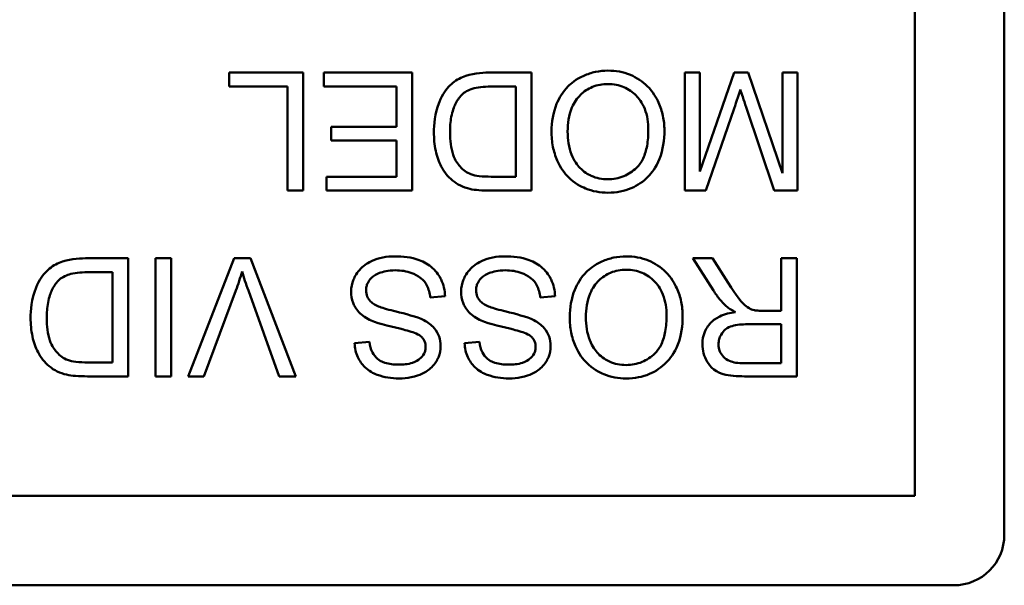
# Model space of a CAD drawing. Header units: inches. Extents: x 0.2 to 58.8, y 1.7 to 68.8.
# Tile 16 of 256: x 51.713 to 52.297, y 10.276 to 10.612. Entities that reach past the tile are written whole.
import ezdxf

# ---------------------------------------------------------------- set-up
doc = ezdxf.new("R2010")
doc.units = ezdxf.units.IN
doc.header["$MEASUREMENT"] = 0
doc.layers.add('Visible (ANSI)', color=7, linetype='Continuous', lineweight=50)

msp = doc.modelspace()

# ---------------------------------------------------------------- linework, layer by layer
at = {"layer": 'Visible (ANSI)'}
for p, q in [((52.29694, 11.04649), (52.29694, 10.30649)), ((52.24387, 11.02342), (52.24387, 10.32956)), ((51.88093, 10.5806), (51.83718, 10.5806)), ((51.83718, 10.5806), (51.83718, 10.57233)), ((51.88093, 10.5106), (51.88093, 10.5806)), ((51.94559, 10.5806), (51.8933, 10.5806)), ((51.8933, 10.5806), (51.8933, 10.57233)), ((51.94559, 10.5106), (51.94559, 10.5806)), ((52.01644, 10.5806), (51.99115, 10.5806)), ((52.01644, 10.5106), (52.01644, 10.5806)), ((52.11632, 10.5806), (52.10741, 10.5806)), ((52.10741, 10.5806), (52.10741, 10.5106)), ((52.13676, 10.5806), (52.11632, 10.52202)), ((52.11632, 10.52202), (52.11632, 10.5806)), ((52.14508, 10.5806), (52.13676, 10.5806)), ((52.16535, 10.521), (52.14508, 10.5806)), ((52.17426, 10.5806), (52.16535, 10.5806)), ((52.16535, 10.5806), (52.16535, 10.521)), ((52.17426, 10.5106), (52.17426, 10.5806)), ((51.83718, 10.57233), (51.87164, 10.57233)), ((51.87164, 10.57233), (51.87164, 10.5106)), ((51.8933, 10.57233), (51.93631, 10.57233)), ((51.93631, 10.57233), (51.93631, 10.54853)), ((51.99222, 10.57233), (52.00716, 10.57233)), ((52.00716, 10.57233), (52.00716, 10.51887)), ((52.11984, 10.5106), (52.13665, 10.55931)), ((52.14375, 10.56017), (52.16034, 10.5106)), ((51.93631, 10.54853), (51.89752, 10.54853)), ((51.89752, 10.54853), (51.89752, 10.54026)), ((51.89752, 10.54026), (51.93631, 10.54026)), ((51.93631, 10.54026), (51.93631, 10.51887)), ((51.93631, 10.51887), (51.8949, 10.51887)), ((51.8949, 10.51887), (51.8949, 10.5106)), ((52.00716, 10.51887), (51.99243, 10.51887)), ((51.87164, 10.5106), (51.88093, 10.5106)), ((51.8949, 10.5106), (51.94559, 10.5106)), ((51.99233, 10.5106), (52.01644, 10.5106)), ((52.10741, 10.5106), (52.11984, 10.5106)), ((52.16034, 10.5106), (52.17426, 10.5106)), ((51.77721, 10.47044), (51.75192, 10.47044)), ((51.77721, 10.40044), (51.77721, 10.47044)), ((51.80276, 10.47044), (51.79348, 10.47044)), ((51.79348, 10.47044), (51.79348, 10.40044)), ((51.80276, 10.40044), (51.80276, 10.47044)), ((51.84011, 10.47044), (51.81269, 10.40044)), ((51.84966, 10.47044), (51.84011, 10.47044)), ((51.87671, 10.40044), (51.84966, 10.47044)), ((52.12379, 10.47044), (52.11221, 10.47044)), ((52.11221, 10.47044), (52.12433, 10.45139)), ((52.13308, 10.45588), (52.12379, 10.47044)), ((52.17384, 10.47044), (52.16455, 10.47044)), ((52.16455, 10.47044), (52.16455, 10.43934)), ((52.17384, 10.40044), (52.17384, 10.47044)), ((51.75298, 10.46217), (51.76792, 10.46217)), ((51.76792, 10.46217), (51.76792, 10.40871)), ((51.82213, 10.40044), (51.84107, 10.45129)), ((51.84849, 10.45129), (51.86668, 10.40044)), ((51.95642, 10.44718), (51.96517, 10.44793)), ((52.02167, 10.44718), (52.03042, 10.44793)), ((52.16455, 10.43934), (52.15383, 10.43934)), ((52.14465, 10.43133), (52.16455, 10.43133)), ((52.16455, 10.43133), (52.16455, 10.40818)), ((51.92035, 10.42082), (51.9115, 10.42013)), ((51.98561, 10.42082), (51.97675, 10.42013)), ((51.76792, 10.40871), (51.7532, 10.40871)), ((52.16455, 10.40818), (52.14241, 10.40818)), ((51.75309, 10.40044), (51.77721, 10.40044)), ((51.79348, 10.40044), (51.80276, 10.40044)), ((51.81269, 10.40044), (51.82213, 10.40044)), ((51.86668, 10.40044), (51.87671, 10.40044)), ((52.14279, 10.40044), (52.17384, 10.40044)), ((52.24387, 10.32956), (50.65001, 10.32956)), ((52.26694, 10.27649), (50.62694, 10.27649))]:
    msp.add_line(p, q, dxfattribs=at)
msp.add_arc((52.26694, 10.30649), 0.03, 270, 0, dxfattribs=at)
for points, knots in [([(51.99115, 10.5806), (51.98666, 10.5806), (51.98078, 10.58015), (51.97266, 10.57679), (51.97029, 10.5752), (51.96595, 10.5708), (51.96372, 10.56797), (51.95896, 10.55626), (51.95856, 10.54954), (51.95856, 10.54523)], [-0.1200795, -0.1200795, -0.1200795, -0.1200795, -0.0782796, -0.0782796, -0.0553638, -0.0553638, -0.0328697, -0.0328697, 0, 0, 0, 0]), ([(52.06179, 10.58177), (52.05931, 10.58177), (52.05684, 10.58153), (52.052, 10.58051), (52.04968, 10.57975), (52.04263, 10.5766), (52.03973, 10.57402), (52.03491, 10.56919), (52.03278, 10.5654), (52.02924, 10.55681), (52.02834, 10.55131), (52.02834, 10.54571)], [-0.09545269, -0.09545269, -0.09545269, -0.09545269, -0.08943102, -0.08943102, -0.0834784, -0.0834784, -0.07076079, -0.07076079, -0.04272432, -0.04272432, 0, 0, 0, 0]), ([(52.0953, 10.54651), (52.0953, 10.54933), (52.09502, 10.55212), (52.09385, 10.55762), (52.09299, 10.56026), (52.09056, 10.56567), (52.08858, 10.56923), (52.08229, 10.57542), (52.07883, 10.5777), (52.07086, 10.58101), (52.06639, 10.58177), (52.06179, 10.58177)], [-0.1682322, -0.1682322, -0.1682322, -0.1682322, -0.1351873, -0.1351873, -0.1023597, -0.1023597, -0.0657531, -0.0657531, -0.0349902, -0.0349902, 0, 0, 0, 0]), ([(51.97509, 10.56742), (51.9759, 10.56824), (51.97681, 10.56893), (51.97914, 10.57028), (51.98049, 10.57077), (51.98426, 10.572), (51.98812, 10.57233), (51.99222, 10.57233)], [-0.04708302, -0.04708302, -0.04708302, -0.04708302, -0.04035783, -0.04035783, -0.03126514, -0.03126514, 0, 0, 0, 0]), ([(52.03789, 10.5456), (52.03789, 10.55042), (52.03853, 10.55539), (52.04178, 10.56307), (52.04357, 10.5655), (52.04761, 10.56944), (52.04992, 10.571), (52.05551, 10.57331), (52.05864, 10.57382), (52.06185, 10.57382)], [-0.09679235, -0.09679235, -0.09679235, -0.09679235, -0.06739595, -0.06739595, -0.04602454, -0.04602454, -0.02441336, -0.02441336, 0, 0, 0, 0]), ([(52.06185, 10.57382), (52.0635, 10.57382), (52.06515, 10.57368), (52.06832, 10.57307), (52.06982, 10.57262), (52.07403, 10.57083), (52.07645, 10.56911), (52.08006, 10.56541), (52.0821, 10.56294), (52.08518, 10.55515), (52.08575, 10.55085), (52.08575, 10.54661)], [-0.1546798, -0.1546798, -0.1546798, -0.1546798, -0.1305725, -0.1305725, -0.1076542, -0.1076542, -0.063798, -0.063798, -0.0323126, -0.0323126, 0, 0, 0, 0]), ([(51.96811, 10.54507), (51.96811, 10.54817), (51.96832, 10.55137), (51.96953, 10.55784), (51.97045, 10.56014), (51.97219, 10.56384), (51.97346, 10.56578), (51.97509, 10.56742)], [-0.04322359, -0.04322359, -0.04322359, -0.04322359, -0.03115537, -0.03115537, -0.01763793, -0.01763793, 0, 0, 0, 0]), ([(52.13665, 10.55931), (52.13738, 10.56142), (52.13816, 10.5637), (52.13936, 10.5673), (52.13992, 10.56902), (52.14038, 10.57052)], [-0.02908715, -0.02908715, -0.02908715, -0.02908715, -0.01194965, -0.01194965, 0, 0, 0, 0]), ([(52.14038, 10.57052), (52.14081, 10.56916), (52.14132, 10.56757), (52.1424, 10.56425), (52.1431, 10.56213), (52.14375, 10.56017)], [-0.02649368, -0.02649368, -0.02649368, -0.02649368, -0.01572996, -0.01572996, 0, 0, 0, 0]), ([(51.95856, 10.54523), (51.95856, 10.54153), (51.95887, 10.53782), (51.96039, 10.53075), (51.96148, 10.52767), (51.96463, 10.52172), (51.96683, 10.51894), (51.9696, 10.51663)], [-0.07618913, -0.07618913, -0.07618913, -0.07618913, -0.05129348, -0.05129348, -0.02748299, -0.02748299, 0, 0, 0, 0]), ([(51.98048, 10.52031), (51.97928, 10.52077), (51.97817, 10.52138), (51.97602, 10.52291), (51.97502, 10.52384), (51.97277, 10.5264), (51.97118, 10.52848), (51.96859, 10.53577), (51.96811, 10.54041), (51.96811, 10.54507)], [-0.1050644, -0.1050644, -0.1050644, -0.1050644, -0.0860517, -0.0860517, -0.0659504, -0.0659504, -0.0354965, -0.0354965, 0, 0, 0, 0]), ([(52.02834, 10.54571), (52.02834, 10.54267), (52.0286, 10.53964), (52.02972, 10.53386), (52.03054, 10.53115), (52.03376, 10.52375), (52.03626, 10.52072), (52.04197, 10.51495), (52.04601, 10.51294), (52.0527, 10.51016), (52.05718, 10.50937), (52.06179, 10.50937)], [-0.07681568, -0.07681568, -0.07681568, -0.07681568, -0.0708986, -0.0708986, -0.06534204, -0.06534204, -0.05518146, -0.05518146, -0.0351539, -0.0351539, 0, 0, 0, 0]), ([(52.06174, 10.51732), (52.06003, 10.51732), (52.05832, 10.51748), (52.05502, 10.51817), (52.05345, 10.51868), (52.04995, 10.52026), (52.04746, 10.52173), (52.04359, 10.52574), (52.04172, 10.5282), (52.03853, 10.53629), (52.03789, 10.54096), (52.03789, 10.5456)], [-0.1797127, -0.1797127, -0.1797127, -0.1797127, -0.1447044, -0.1447044, -0.1108661, -0.1108661, -0.066223, -0.066223, -0.0353474, -0.0353474, 0, 0, 0, 0]), ([(52.08575, 10.54661), (52.08575, 10.54348), (52.08554, 10.54025), (52.08451, 10.53461), (52.08378, 10.53204), (52.08167, 10.52762), (52.08038, 10.52574), (52.07656, 10.52205), (52.07398, 10.5203), (52.06817, 10.51788), (52.065, 10.51732), (52.06174, 10.51732)], [-0.1091134, -0.1091134, -0.1091134, -0.1091134, -0.0852016, -0.0852016, -0.0653463, -0.0653463, -0.0478786, -0.0478786, -0.0248683, -0.0248683, 0, 0, 0, 0]), ([(52.06179, 10.50937), (52.06424, 10.50937), (52.06669, 10.50958), (52.07136, 10.51047), (52.07355, 10.51112), (52.07947, 10.51364), (52.08279, 10.51598), (52.08757, 10.5209), (52.09035, 10.52422), (52.09453, 10.53486), (52.0953, 10.54073), (52.0953, 10.54651)], [-0.2269139, -0.2269139, -0.2269139, -0.2269139, -0.1883472, -0.1883472, -0.1521264, -0.1521264, -0.0871063, -0.0871063, -0.0440243, -0.0440243, 0, 0, 0, 0]), ([(51.99243, 10.51887), (51.99014, 10.51887), (51.98763, 10.51895), (51.98363, 10.51944), (51.98189, 10.51977), (51.98048, 10.52031)], [-0.0269249, -0.0269249, -0.0269249, -0.0269249, -0.01152465, -0.01152465, 0, 0, 0, 0]), ([(51.9696, 10.51663), (51.97102, 10.5154), (51.97258, 10.51439), (51.97604, 10.51269), (51.97792, 10.51206), (51.97984, 10.51161)], [-0.02936972, -0.02936972, -0.02936972, -0.02936972, -0.01506774, -0.01506774, 0, 0, 0, 0]), ([(51.97984, 10.51161), (51.98152, 10.51122), (51.98342, 10.51099), (51.98747, 10.51066), (51.98998, 10.5106), (51.99233, 10.5106)], [-0.03094406, -0.03094406, -0.03094406, -0.03094406, -0.01790256, -0.01790256, 0, 0, 0, 0]), ([(51.75192, 10.47044), (51.74742, 10.47044), (51.74154, 10.46999), (51.73343, 10.46663), (51.73105, 10.46504), (51.72671, 10.46065), (51.72448, 10.45781), (51.71972, 10.4461), (51.71932, 10.43938), (51.71932, 10.43507)], [-0.1200795, -0.1200795, -0.1200795, -0.1200795, -0.0782796, -0.0782796, -0.0553638, -0.0553638, -0.0328697, -0.0328697, 0, 0, 0, 0]), ([(51.93529, 10.47161), (51.93291, 10.47161), (51.93054, 10.47141), (51.92602, 10.47049), (51.92389, 10.46981), (51.91982, 10.46796), (51.9174, 10.46656), (51.91287, 10.46205), (51.91159, 10.45962), (51.9099, 10.45557), (51.90942, 10.45316), (51.90942, 10.45065)], [-0.07460843, -0.07460843, -0.07460843, -0.07460843, -0.06031583, -0.06031583, -0.04686611, -0.04686611, -0.0334595, -0.0334595, -0.0191311, -0.0191311, 0, 0, 0, 0]), ([(51.96517, 10.44793), (51.96512, 10.44966), (51.96491, 10.45139), (51.96412, 10.45471), (51.96357, 10.45629), (51.96188, 10.4598), (51.96032, 10.46232), (51.95549, 10.46677), (51.95276, 10.46834), (51.94524, 10.47108), (51.94012, 10.47161), (51.93529, 10.47161)], [-0.1265646, -0.1265646, -0.1265646, -0.1265646, -0.1063105, -0.1063105, -0.0867708, -0.0867708, -0.06092, -0.06092, -0.0367883, -0.0367883, 0, 0, 0, 0]), ([(52.00054, 10.47161), (51.99817, 10.47161), (51.99579, 10.47141), (51.99127, 10.47049), (51.98914, 10.46981), (51.98508, 10.46796), (51.98265, 10.46656), (51.97812, 10.46205), (51.97684, 10.45962), (51.97515, 10.45557), (51.97467, 10.45316), (51.97467, 10.45065)], [-0.07460843, -0.07460843, -0.07460843, -0.07460843, -0.06031583, -0.06031583, -0.04686611, -0.04686611, -0.0334595, -0.0334595, -0.0191311, -0.0191311, 0, 0, 0, 0]), ([(52.03042, 10.44793), (52.03037, 10.44966), (52.03016, 10.45139), (52.02937, 10.45471), (52.02882, 10.45629), (52.02713, 10.4598), (52.02558, 10.46232), (52.02074, 10.46677), (52.01801, 10.46834), (52.01049, 10.47108), (52.00537, 10.47161), (52.00054, 10.47161)], [-0.1265646, -0.1265646, -0.1265646, -0.1265646, -0.1063105, -0.1063105, -0.0867708, -0.0867708, -0.06092, -0.06092, -0.0367883, -0.0367883, 0, 0, 0, 0]), ([(52.07263, 10.47161), (52.07014, 10.47161), (52.06767, 10.47137), (52.06283, 10.47035), (52.06051, 10.46959), (52.05346, 10.46644), (52.05056, 10.46386), (52.04574, 10.45903), (52.04361, 10.45524), (52.04007, 10.44665), (52.03917, 10.44115), (52.03917, 10.43555)], [-0.09545269, -0.09545269, -0.09545269, -0.09545269, -0.08943102, -0.08943102, -0.0834784, -0.0834784, -0.07076079, -0.07076079, -0.04272432, -0.04272432, 0, 0, 0, 0]), ([(52.10613, 10.43635), (52.10613, 10.43917), (52.10585, 10.44196), (52.10469, 10.44746), (52.10382, 10.4501), (52.1014, 10.45551), (52.09941, 10.45907), (52.09312, 10.46526), (52.08966, 10.46754), (52.08169, 10.47085), (52.07722, 10.47161), (52.07263, 10.47161)], [-0.1682322, -0.1682322, -0.1682322, -0.1682322, -0.1351873, -0.1351873, -0.1023597, -0.1023597, -0.0657531, -0.0657531, -0.0349902, -0.0349902, 0, 0, 0, 0]), ([(51.73586, 10.45726), (51.73666, 10.45808), (51.73757, 10.45877), (51.7399, 10.46012), (51.74125, 10.46062), (51.74502, 10.46184), (51.74888, 10.46217), (51.75298, 10.46217)], [-0.04708302, -0.04708302, -0.04708302, -0.04708302, -0.04035783, -0.04035783, -0.03126514, -0.03126514, 0, 0, 0, 0]), ([(51.84107, 10.45129), (51.84178, 10.45318), (51.84244, 10.45508), (51.84369, 10.45889), (51.84427, 10.46079), (51.84481, 10.4627)], [-0.03052476, -0.03052476, -0.03052476, -0.03052476, -0.01515726, -0.01515726, 0, 0, 0, 0]), ([(51.84481, 10.4627), (51.84532, 10.46086), (51.84588, 10.45901), (51.84711, 10.45521), (51.84779, 10.45324), (51.84849, 10.45129)], [-0.03042318, -0.03042318, -0.03042318, -0.03042318, -0.0157987, -0.0157987, 0, 0, 0, 0]), ([(51.91833, 10.45145), (51.91833, 10.45219), (51.9184, 10.45293), (51.91873, 10.45437), (51.91897, 10.45506), (51.91973, 10.45667), (51.92043, 10.45784), (51.92298, 10.4602), (51.9246, 10.46109), (51.92836, 10.46255), (51.93139, 10.46334), (51.93572, 10.46334)], [-0.1198464, -0.1198464, -0.1198464, -0.1198464, -0.1021476, -0.1021476, -0.0845665, -0.0845665, -0.0597157, -0.0597157, -0.033016, -0.033016, 0, 0, 0, 0]), ([(51.93572, 10.46334), (51.93908, 10.46334), (51.9424, 10.46285), (51.94672, 10.46119), (51.949, 10.46022), (51.95246, 10.45735), (51.95351, 10.45603), (51.95551, 10.45217), (51.95612, 10.44966), (51.95642, 10.44718)], [-0.107324, -0.107324, -0.107324, -0.107324, -0.0533157, -0.0533157, -0.0330085, -0.0330085, -0.0190304, -0.0190304, 0, 0, 0, 0]), ([(51.98358, 10.45145), (51.98358, 10.45219), (51.98366, 10.45293), (51.98398, 10.45437), (51.98422, 10.45506), (51.98498, 10.45667), (51.98568, 10.45784), (51.98824, 10.4602), (51.98986, 10.46109), (51.99361, 10.46255), (51.99664, 10.46334), (52.00097, 10.46334)], [-0.1198464, -0.1198464, -0.1198464, -0.1198464, -0.1021476, -0.1021476, -0.0845665, -0.0845665, -0.0597157, -0.0597157, -0.033016, -0.033016, 0, 0, 0, 0]), ([(52.00097, 10.46334), (52.00433, 10.46334), (52.00766, 10.46285), (52.01197, 10.46119), (52.01425, 10.46022), (52.01771, 10.45735), (52.01877, 10.45603), (52.02076, 10.45217), (52.02137, 10.44966), (52.02167, 10.44718)], [-0.107324, -0.107324, -0.107324, -0.107324, -0.0533157, -0.0533157, -0.0330085, -0.0330085, -0.0190304, -0.0190304, 0, 0, 0, 0]), ([(52.04872, 10.43544), (52.04872, 10.44026), (52.04936, 10.44523), (52.05261, 10.45291), (52.0544, 10.45534), (52.05844, 10.45928), (52.06075, 10.46084), (52.06634, 10.46315), (52.06947, 10.46366), (52.07268, 10.46366)], [-0.09679235, -0.09679235, -0.09679235, -0.09679235, -0.06739595, -0.06739595, -0.04602454, -0.04602454, -0.02441336, -0.02441336, 0, 0, 0, 0]), ([(52.07268, 10.46366), (52.07433, 10.46366), (52.07598, 10.46352), (52.07915, 10.46291), (52.08065, 10.46246), (52.08486, 10.46067), (52.08728, 10.45895), (52.09089, 10.45525), (52.09293, 10.45278), (52.09601, 10.44499), (52.09658, 10.44069), (52.09658, 10.43645)], [-0.1546798, -0.1546798, -0.1546798, -0.1546798, -0.1305725, -0.1305725, -0.1076542, -0.1076542, -0.063798, -0.063798, -0.0323126, -0.0323126, 0, 0, 0, 0]), ([(51.72887, 10.43491), (51.72887, 10.43801), (51.72908, 10.44121), (51.73029, 10.44768), (51.73121, 10.44998), (51.73295, 10.45368), (51.73422, 10.45563), (51.73586, 10.45726)], [-0.04322359, -0.04322359, -0.04322359, -0.04322359, -0.03115537, -0.03115537, -0.01763793, -0.01763793, 0, 0, 0, 0]), ([(52.14865, 10.43966), (52.14754, 10.43993), (52.14649, 10.44037), (52.14415, 10.44165), (52.14318, 10.44245), (52.14068, 10.44495), (52.13823, 10.44786), (52.13308, 10.45588)], [-0.1511237, -0.1511237, -0.1511237, -0.1511237, -0.1173884, -0.1173884, -0.0726057, -0.0726057, 0, 0, 0, 0]), ([(51.90942, 10.45065), (51.90942, 10.4484), (51.90977, 10.44619), (51.91114, 10.44261), (51.91212, 10.4406), (51.91612, 10.43641), (51.91866, 10.43481), (51.92131, 10.43357)], [-0.07507244, -0.07507244, -0.07507244, -0.07507244, -0.04408363, -0.04408363, -0.02229668, -0.02229668, 0, 0, 0, 0]), ([(51.92654, 10.44158), (51.92544, 10.44199), (51.92434, 10.44248), (51.92248, 10.44357), (51.92166, 10.44416), (51.91997, 10.44583), (51.9194, 10.44683), (51.91854, 10.44891), (51.91833, 10.45016), (51.91833, 10.45145)], [-0.02852942, -0.02852942, -0.02852942, -0.02852942, -0.02232332, -0.02232332, -0.01714408, -0.01714408, -0.00977945, -0.00977945, 0, 0, 0, 0]), ([(51.97467, 10.45065), (51.97467, 10.4484), (51.97502, 10.44619), (51.97639, 10.44261), (51.97737, 10.4406), (51.98137, 10.43641), (51.98391, 10.43481), (51.98657, 10.43357)], [-0.07507244, -0.07507244, -0.07507244, -0.07507244, -0.04408363, -0.04408363, -0.02229668, -0.02229668, 0, 0, 0, 0]), ([(51.99179, 10.44158), (51.99069, 10.44199), (51.98959, 10.44248), (51.98773, 10.44357), (51.98692, 10.44416), (51.98523, 10.44583), (51.98465, 10.44683), (51.98379, 10.44891), (51.98358, 10.45016), (51.98358, 10.45145)], [-0.02852942, -0.02852942, -0.02852942, -0.02852942, -0.02232332, -0.02232332, -0.01714408, -0.01714408, -0.00977945, -0.00977945, 0, 0, 0, 0]), ([(52.12433, 10.45139), (52.12547, 10.44962), (52.12672, 10.44789), (52.12928, 10.44477), (52.13059, 10.44336), (52.13201, 10.44206)], [-0.0307474, -0.0307474, -0.0307474, -0.0307474, -0.01464062, -0.01464062, 0, 0, 0, 0]), ([(51.95263, 10.43373), (51.94862, 10.43588), (51.94115, 10.4376), (51.93198, 10.43988), (51.92833, 10.44087), (51.92654, 10.44158)], [-0.03234716, -0.03234716, -0.03234716, -0.03234716, -0.01467423, -0.01467423, 0, 0, 0, 0]), ([(52.01788, 10.43373), (52.01387, 10.43588), (52.0064, 10.4376), (51.99723, 10.43988), (51.99359, 10.44087), (51.99179, 10.44158)], [-0.03234716, -0.03234716, -0.03234716, -0.03234716, -0.01467423, -0.01467423, 0, 0, 0, 0]), ([(52.13756, 10.43859), (52.13435, 10.43815), (52.13106, 10.43735), (52.12619, 10.43503), (52.12439, 10.43384), (52.1219, 10.43129), (52.12035, 10.42951), (52.11828, 10.4245), (52.11787, 10.42205), (52.11787, 10.41954)], [-0.1269982, -0.1269982, -0.1269982, -0.1269982, -0.0756067, -0.0756067, -0.0413406, -0.0413406, -0.0190826, -0.0190826, 0, 0, 0, 0]), ([(52.13201, 10.44206), (52.13272, 10.44142), (52.13355, 10.44084), (52.13537, 10.4397), (52.13648, 10.43911), (52.13756, 10.43859)], [-0.01641803, -0.01641803, -0.01641803, -0.01641803, -0.00914547, -0.00914547, 0, 0, 0, 0]), ([(52.15383, 10.43934), (52.15284, 10.43934), (52.15174, 10.43935), (52.1501, 10.43946), (52.1493, 10.43953), (52.14865, 10.43966)], [-0.01269309, -0.01269309, -0.01269309, -0.01269309, -0.00503137, -0.00503137, 0, 0, 0, 0]), ([(51.71932, 10.43507), (51.71932, 10.43138), (51.71964, 10.42766), (51.72116, 10.42059), (51.72224, 10.41751), (51.72539, 10.41156), (51.7276, 10.40878), (51.73036, 10.40647)], [-0.07618913, -0.07618913, -0.07618913, -0.07618913, -0.05129348, -0.05129348, -0.02748299, -0.02748299, 0, 0, 0, 0]), ([(51.74125, 10.41015), (51.74005, 10.41061), (51.73893, 10.41122), (51.73678, 10.41275), (51.73579, 10.41368), (51.73353, 10.41624), (51.73194, 10.41833), (51.72935, 10.42561), (51.72887, 10.43025), (51.72887, 10.43491)], [-0.1050644, -0.1050644, -0.1050644, -0.1050644, -0.0860517, -0.0860517, -0.0659504, -0.0659504, -0.0354965, -0.0354965, 0, 0, 0, 0]), ([(51.92131, 10.43357), (51.92588, 10.43149), (51.93497, 10.42964), (51.94344, 10.42746), (51.94673, 10.42648), (51.94971, 10.425), (51.9504, 10.42459), (51.95093, 10.42413)], [-0.05341386, -0.05341386, -0.05341386, -0.05341386, -0.02217686, -0.02217686, -0.00529645, -0.00529645, 0, 0, 0, 0]), ([(51.96256, 10.41853), (51.96256, 10.42045), (51.96226, 10.42233), (51.96108, 10.42561), (51.96023, 10.42733), (51.95707, 10.43101), (51.95493, 10.43254), (51.95263, 10.43373)], [-0.05817705, -0.05817705, -0.05817705, -0.05817705, -0.03691839, -0.03691839, -0.0197421, -0.0197421, 0, 0, 0, 0]), ([(51.98657, 10.43357), (51.99113, 10.43149), (52.00023, 10.42964), (52.0087, 10.42746), (52.01198, 10.42648), (52.01496, 10.425), (52.01566, 10.42459), (52.01618, 10.42413)], [-0.05341386, -0.05341386, -0.05341386, -0.05341386, -0.02217686, -0.02217686, -0.00529645, -0.00529645, 0, 0, 0, 0]), ([(52.02781, 10.41853), (52.02781, 10.42045), (52.02751, 10.42233), (52.02633, 10.42561), (52.02548, 10.42733), (52.02232, 10.43101), (52.02018, 10.43254), (52.01788, 10.43373)], [-0.05817705, -0.05817705, -0.05817705, -0.05817705, -0.03691839, -0.03691839, -0.0197421, -0.0197421, 0, 0, 0, 0]), ([(52.03917, 10.43555), (52.03917, 10.43251), (52.03943, 10.42948), (52.04055, 10.4237), (52.04137, 10.42099), (52.04459, 10.41359), (52.04709, 10.41056), (52.0528, 10.40479), (52.05684, 10.40278), (52.06353, 10.4), (52.06801, 10.39921), (52.07263, 10.39921)], [-0.07681568, -0.07681568, -0.07681568, -0.07681568, -0.0708986, -0.0708986, -0.06534204, -0.06534204, -0.05518146, -0.05518146, -0.0351539, -0.0351539, 0, 0, 0, 0]), ([(52.07257, 10.40716), (52.07086, 10.40716), (52.06915, 10.40732), (52.06585, 10.40801), (52.06428, 10.40852), (52.06078, 10.4101), (52.05829, 10.41157), (52.05442, 10.41558), (52.05255, 10.41804), (52.04936, 10.42613), (52.04872, 10.4308), (52.04872, 10.43544)], [-0.1797127, -0.1797127, -0.1797127, -0.1797127, -0.1447044, -0.1447044, -0.1108661, -0.1108661, -0.066223, -0.066223, -0.0353474, -0.0353474, 0, 0, 0, 0]), ([(52.09658, 10.43645), (52.09658, 10.43332), (52.09637, 10.43009), (52.09534, 10.42445), (52.09461, 10.42189), (52.0925, 10.41747), (52.09122, 10.41558), (52.08739, 10.41189), (52.08481, 10.41014), (52.079, 10.40772), (52.07584, 10.40716), (52.07257, 10.40716)], [-0.1091134, -0.1091134, -0.1091134, -0.1091134, -0.0852016, -0.0852016, -0.0653463, -0.0653463, -0.0478786, -0.0478786, -0.0248683, -0.0248683, 0, 0, 0, 0]), ([(52.07263, 10.39921), (52.07508, 10.39921), (52.07752, 10.39942), (52.08219, 10.40031), (52.08438, 10.40096), (52.0903, 10.40348), (52.09362, 10.40582), (52.09841, 10.41074), (52.10118, 10.41406), (52.10536, 10.4247), (52.10613, 10.43057), (52.10613, 10.43635)], [-0.2269139, -0.2269139, -0.2269139, -0.2269139, -0.1883472, -0.1883472, -0.1521264, -0.1521264, -0.0871063, -0.0871063, -0.0440243, -0.0440243, 0, 0, 0, 0]), ([(52.12742, 10.41954), (52.12742, 10.42052), (52.12754, 10.42148), (52.12803, 10.42338), (52.1284, 10.42428), (52.12968, 10.42657), (52.13057, 10.4275), (52.13279, 10.42931), (52.13433, 10.42992), (52.13812, 10.43108), (52.14144, 10.43133), (52.14465, 10.43133)], [-0.04770096, -0.04770096, -0.04770096, -0.04770096, -0.04422972, -0.04422972, -0.040744, -0.040744, -0.034915, -0.034915, -0.02448331, -0.02448331, 0, 0, 0, 0]), ([(51.93748, 10.40738), (51.93483, 10.40738), (51.93202, 10.40765), (51.92728, 10.40922), (51.92592, 10.41017), (51.92386, 10.41189), (51.92286, 10.41315), (51.9211, 10.41652), (51.92058, 10.41866), (51.92035, 10.42082)], [-0.04613229, -0.04613229, -0.04613229, -0.04613229, -0.03698273, -0.03698273, -0.02895659, -0.02895659, -0.01653601, -0.01653601, 0, 0, 0, 0]), ([(51.95093, 10.42413), (51.95138, 10.42372), (51.95179, 10.42327), (51.9525, 10.42229), (51.95279, 10.42177), (51.95346, 10.42016), (51.95365, 10.41904), (51.95365, 10.41789)], [-0.01796358, -0.01796358, -0.01796358, -0.01796358, -0.0132861, -0.0132861, -0.00877245, -0.00877245, 0, 0, 0, 0]), ([(52.00273, 10.40738), (52.00008, 10.40738), (51.99727, 10.40765), (51.99253, 10.40922), (51.99117, 10.41017), (51.98911, 10.41189), (51.98811, 10.41315), (51.98635, 10.41652), (51.98583, 10.41866), (51.98561, 10.42082)], [-0.04613229, -0.04613229, -0.04613229, -0.04613229, -0.03698273, -0.03698273, -0.02895659, -0.02895659, -0.01653601, -0.01653601, 0, 0, 0, 0]), ([(52.01618, 10.42413), (52.01663, 10.42372), (52.01705, 10.42327), (52.01775, 10.42229), (52.01804, 10.42177), (52.01871, 10.42016), (52.0189, 10.41904), (52.0189, 10.41789)], [-0.01796358, -0.01796358, -0.01796358, -0.01796358, -0.0132861, -0.0132861, -0.00877245, -0.00877245, 0, 0, 0, 0]), ([(51.9115, 10.42013), (51.91155, 10.41866), (51.91173, 10.41721), (51.91238, 10.4144), (51.91284, 10.41307), (51.91445, 10.40962), (51.91583, 10.4076), (51.92001, 10.40363), (51.92262, 10.40229), (51.92897, 10.39982), (51.93342, 10.39921), (51.93785, 10.39921)], [-0.08343018, -0.08343018, -0.08343018, -0.08343018, -0.07466311, -0.07466311, -0.06617295, -0.06617295, -0.05190279, -0.05190279, -0.03376526, -0.03376526, 0, 0, 0, 0]), ([(51.95365, 10.41789), (51.95365, 10.4172), (51.95357, 10.41651), (51.95326, 10.41517), (51.95302, 10.41454), (51.95208, 10.41269), (51.95116, 10.41163), (51.94934, 10.41009), (51.94808, 10.40916), (51.9432, 10.40762), (51.94021, 10.40738), (51.93748, 10.40738)], [-0.08933799, -0.08933799, -0.08933799, -0.08933799, -0.07672435, -0.07672435, -0.06432005, -0.06432005, -0.03885678, -0.03885678, -0.02076792, -0.02076792, 0, 0, 0, 0]), ([(51.93785, 10.39921), (51.94026, 10.39921), (51.94265, 10.39942), (51.9479, 10.40046), (51.95005, 10.40129), (51.95359, 10.40289), (51.95558, 10.40417), (51.95933, 10.40787), (51.96052, 10.41008), (51.96211, 10.41389), (51.96256, 10.41616), (51.96256, 10.41853)], [-0.05528023, -0.05528023, -0.05528023, -0.05528023, -0.04954856, -0.04954856, -0.0425134, -0.0425134, -0.03148023, -0.03148023, -0.01801418, -0.01801418, 0, 0, 0, 0]), ([(51.97675, 10.42013), (51.9768, 10.41866), (51.97698, 10.41721), (51.97764, 10.4144), (51.97809, 10.41307), (51.9797, 10.40962), (51.98108, 10.4076), (51.98526, 10.40363), (51.98787, 10.40229), (51.99422, 10.39982), (51.99867, 10.39921), (52.00311, 10.39921)], [-0.08343018, -0.08343018, -0.08343018, -0.08343018, -0.07466311, -0.07466311, -0.06617295, -0.06617295, -0.05190279, -0.05190279, -0.03376526, -0.03376526, 0, 0, 0, 0]), ([(52.0189, 10.41789), (52.0189, 10.4172), (52.01882, 10.41651), (52.01851, 10.41517), (52.01827, 10.41454), (52.01733, 10.41269), (52.01641, 10.41163), (52.01459, 10.41009), (52.01333, 10.40916), (52.00845, 10.40762), (52.00546, 10.40738), (52.00273, 10.40738)], [-0.08933799, -0.08933799, -0.08933799, -0.08933799, -0.07672435, -0.07672435, -0.06432005, -0.06432005, -0.03885678, -0.03885678, -0.02076792, -0.02076792, 0, 0, 0, 0]), ([(52.00311, 10.39921), (52.00551, 10.39921), (52.00791, 10.39942), (52.01316, 10.40046), (52.0153, 10.40129), (52.01884, 10.40289), (52.02083, 10.40417), (52.02459, 10.40787), (52.02577, 10.41008), (52.02736, 10.41389), (52.02781, 10.41616), (52.02781, 10.41853)], [-0.05528023, -0.05528023, -0.05528023, -0.05528023, -0.04954856, -0.04954856, -0.0425134, -0.0425134, -0.03148023, -0.03148023, -0.01801418, -0.01801418, 0, 0, 0, 0]), ([(52.11787, 10.41954), (52.11787, 10.4177), (52.11809, 10.41588), (52.11905, 10.41235), (52.11976, 10.4107), (52.12148, 10.40783), (52.12272, 10.40609), (52.1266, 10.40301), (52.12861, 10.40224), (52.13387, 10.40075), (52.13842, 10.40044), (52.14279, 10.40044)], [-0.09785493, -0.09785493, -0.09785493, -0.09785493, -0.08031456, -0.08031456, -0.0630443, -0.0630443, -0.04843176, -0.04843176, -0.03327299, -0.03327299, 0, 0, 0, 0]), ([(52.14241, 10.40818), (52.14085, 10.40818), (52.13924, 10.40827), (52.1364, 10.40875), (52.13511, 10.40908), (52.1325, 10.41019), (52.13139, 10.41096), (52.12947, 10.41293), (52.12874, 10.41401), (52.12766, 10.41661), (52.12742, 10.41806), (52.12742, 10.41954)], [-0.05278176, -0.05278176, -0.05278176, -0.05278176, -0.04160614, -0.04160614, -0.03226901, -0.03226901, -0.02141322, -0.02141322, -0.01130925, -0.01130925, 0, 0, 0, 0]), ([(51.7532, 10.40871), (51.7509, 10.40871), (51.74839, 10.4088), (51.74439, 10.40928), (51.74266, 10.40961), (51.74125, 10.41015)], [-0.0269249, -0.0269249, -0.0269249, -0.0269249, -0.01152465, -0.01152465, 0, 0, 0, 0]), ([(51.73036, 10.40647), (51.73178, 10.40525), (51.73334, 10.40423), (51.73681, 10.40253), (51.73868, 10.4019), (51.74061, 10.40145)], [-0.02936972, -0.02936972, -0.02936972, -0.02936972, -0.01506774, -0.01506774, 0, 0, 0, 0]), ([(51.74061, 10.40145), (51.74228, 10.40106), (51.74418, 10.40083), (51.74823, 10.4005), (51.75074, 10.40044), (51.75309, 10.40044)], [-0.03094406, -0.03094406, -0.03094406, -0.03094406, -0.01790256, -0.01790256, 0, 0, 0, 0])]:
    msp.add_open_spline(points, degree=3, knots=knots, dxfattribs=at)

doc.saveas('drawing.dxf')
